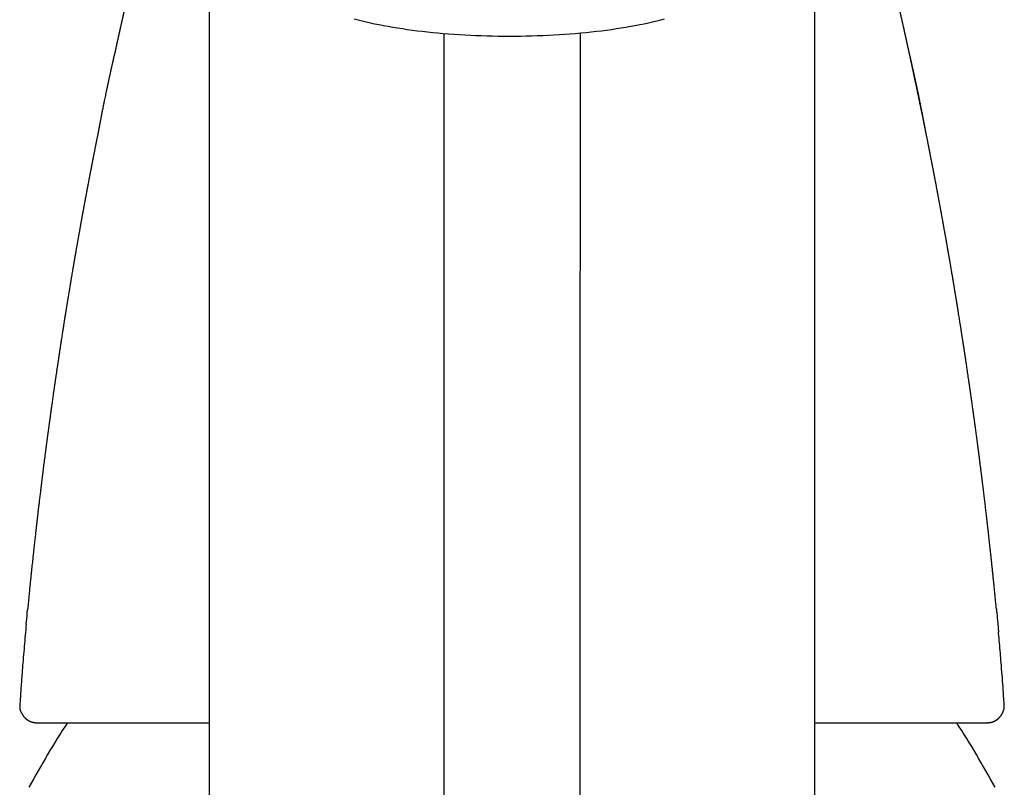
# Model space of a CAD drawing. Header units: millimetres. Extents: x 8 to 763, y 12 to 534.
# Tile 16 of 23: x 373 to 423, y 465 to 504. Entities that reach past the tile are written whole.
import ezdxf

# ---------------------------------------------------------------- set-up
doc = ezdxf.new("R2010")
doc.units = ezdxf.units.MM

msp = doc.modelspace()

# ---------------------------------------------------------------- linework, layer by layer
at = {"color": 7, "linetype": 'Continuous', "lineweight": 30}
for p, q in [((422.639, 468.893), (422.632, 468.879)), ((374.141, 468.375), (374.152, 468.375)), ((421.859, 468.375), (421.848, 468.375))]:
    msp.add_line(p, q, dxfattribs=at)
at = {"color": 7, "linetype": 'Continuous', "lineweight": 30, "flags": 128}
for points in [[(382.791, 508.725), (382.791, 497.785), (382.791, 486.846), (382.791, 475.907), (382.791, 464.968), (382.791, 454.028), (382.791, 443.088)], [(413.209, 443.088), (413.209, 454.029), (413.209, 464.969), (413.209, 475.909), (413.209, 486.848), (413.209, 497.786), (413.209, 508.725)], [(390.07, 503.723), (390.266, 503.67), (390.468, 503.619), (390.674, 503.569), (390.886, 503.521), (391.102, 503.474), (391.323, 503.429), (391.549, 503.385), (391.779, 503.342), (392.013, 503.302), (392.251, 503.263), (392.493, 503.225), (392.738, 503.189), (392.987, 503.155), (393.24, 503.123), (393.495, 503.092), (393.754, 503.063), (394.015, 503.036), (394.279, 503.01), (394.546, 502.987), (394.814, 502.965), (395.085, 502.945), (395.358, 502.927), (395.633, 502.911), (395.909, 502.897), (396.186, 502.884), (396.464, 502.874), (396.744, 502.865), (397.024, 502.858), (397.305, 502.854), (397.586, 502.851), (397.868, 502.85), (398.149, 502.851), (398.43, 502.854), (398.711, 502.858), (398.991, 502.865), (399.271, 502.874), (399.549, 502.884), (399.827, 502.897), (400.103, 502.911), (400.377, 502.927), (400.65, 502.945), (400.921, 502.965), (401.19, 502.987), (401.456, 503.01), (401.72, 503.036), (401.981, 503.063), (402.24, 503.092), (402.496, 503.123), (402.748, 503.155), (402.997, 503.189), (403.243, 503.225), (403.484, 503.263), (403.722, 503.302), (403.956, 503.342), (404.186, 503.385), (404.412, 503.429), (404.633, 503.474), (404.849, 503.521), (405.061, 503.569), (405.267, 503.619), (405.469, 503.67), (405.665, 503.723)]]:
    msp.add_lwpolyline(points, dxfattribs=at)
at = {"color": 7, "linetype": 'Continuous', "lineweight": 30}
for centre, start, end in [((417.636, 441.195), 147.0698, 151.3951), ((378.364, 441.195), 28.6049, 32.9301)]:
    msp.add_arc(centre, 50, start, end, dxfattribs=at)
for points, knots in [([(379.153, 506.843), (379.151, 506.835), (379.147, 506.819), (379.141, 506.793), (379.135, 506.767), (379.128, 506.74), (379.122, 506.712), (379.114, 506.682), (379.106, 506.648), (379.098, 506.613), (379.091, 506.582), (379.085, 506.556), (379.079, 506.532), (379.073, 506.506), (379.066, 506.476), (379.059, 506.446), (379.052, 506.417), (379.047, 506.395), (379.042, 506.375), (379.038, 506.356), (379.032, 506.333), (379.026, 506.307), (379.02, 506.28), (379.013, 506.252), (379.007, 506.224), (379, 506.197), (378.993, 506.169), (378.986, 506.138), (378.978, 506.102), (378.969, 506.064), (378.96, 506.027), (378.953, 505.997), (378.948, 505.974), (378.943, 505.954), (378.938, 505.932), (378.933, 505.908), (378.927, 505.885), (378.922, 505.864), (378.918, 505.846), (378.914, 505.83), (378.911, 505.814), (378.906, 505.795), (378.901, 505.771), (378.894, 505.744), (378.888, 505.717), (378.882, 505.692), (378.877, 505.671), (378.873, 505.651), (378.867, 505.628), (378.861, 505.6), (378.853, 505.566), (378.845, 505.53), (378.836, 505.495), (378.828, 505.458), (378.819, 505.42), (378.81, 505.381), (378.802, 505.347), (378.795, 505.318), (378.79, 505.294), (378.784, 505.27), (378.778, 505.244), (378.771, 505.214), (378.764, 505.183), (378.757, 505.154), (378.751, 505.126), (378.744, 505.098), (378.738, 505.068), (378.73, 505.037), (378.723, 505.006), (378.717, 504.977), (378.711, 504.952), (378.706, 504.931), (378.701, 504.911), (378.697, 504.89), (378.691, 504.866), (378.685, 504.839), (378.679, 504.812), (378.673, 504.787), (378.668, 504.765), (378.663, 504.745), (378.659, 504.724), (378.653, 504.701), (378.647, 504.675), (378.641, 504.649), (378.636, 504.625), (378.631, 504.605), (378.628, 504.589), (378.624, 504.573), (378.62, 504.555), (378.615, 504.533), (378.609, 504.507), (378.603, 504.481), (378.597, 504.456), (378.592, 504.431), (378.585, 504.402), (378.577, 504.366), (378.568, 504.326), (378.559, 504.288), (378.551, 504.253), (378.544, 504.22), (378.535, 504.183), (378.527, 504.145), (378.519, 504.111), (378.513, 504.084), (378.507, 504.058), (378.501, 504.03), (378.494, 504), (378.487, 503.972), (378.482, 503.946), (378.477, 503.924), (378.472, 503.904), (378.467, 503.883), (378.462, 503.859), (378.456, 503.831), (378.449, 503.802), (378.443, 503.774), (378.437, 503.749), (378.432, 503.727), (378.427, 503.704), (378.421, 503.679), (378.415, 503.65), (378.408, 503.621), (378.402, 503.594), (378.397, 503.571), (378.392, 503.549), (378.387, 503.525), (378.381, 503.499), (378.373, 503.464), (378.364, 503.425), (378.355, 503.381), (378.345, 503.337), (378.336, 503.298), (378.328, 503.263), (378.322, 503.236), (378.317, 503.212), (378.312, 503.19), (378.307, 503.167), (378.301, 503.141), (378.295, 503.113), (378.288, 503.084), (378.282, 503.057), (378.277, 503.033), (378.272, 503.01), (378.266, 502.985), (378.26, 502.956), (378.253, 502.926), (378.247, 502.898), (378.242, 502.873), (378.236, 502.85), (378.231, 502.824), (378.224, 502.794), (378.215, 502.752), (378.203, 502.701), (378.19, 502.64), (378.178, 502.584), (378.167, 502.534), (378.158, 502.495), (378.15, 502.459), (378.142, 502.423), (378.134, 502.385), (378.125, 502.344), (378.116, 502.306), (378.109, 502.27), (378.102, 502.241), (378.097, 502.216), (378.092, 502.193), (378.086, 502.168), (378.079, 502.132), (378.069, 502.088), (378.058, 502.036), (378.046, 501.985), (378.037, 501.94), (378.031, 501.912), (378.029, 501.903)], [0, 0, 0, 0, 0.005817, 0.011481, 0.018074, 0.023889, 0.030117, 0.037149, 0.044983, 0.053461, 0.061394, 0.066392, 0.071402, 0.077316, 0.08417, 0.091751, 0.098293, 0.103399, 0.107082, 0.111246, 0.116462, 0.122704, 0.128965, 0.134726, 0.141517, 0.147453, 0.153202, 0.16024, 0.168197, 0.176979, 0.185292, 0.19281, 0.196667, 0.20102, 0.205869, 0.211215, 0.21639, 0.220797, 0.225007, 0.228151, 0.231207, 0.235345, 0.240686, 0.247107, 0.253287, 0.258631, 0.263141, 0.267005, 0.271338, 0.27778, 0.285273, 0.293091, 0.300602, 0.307816, 0.316865, 0.325261, 0.332664, 0.33843, 0.343399, 0.348151, 0.353657, 0.359931, 0.366974, 0.372711, 0.378554, 0.384462, 0.390585, 0.39704, 0.403753, 0.409871, 0.41515, 0.419177, 0.422806, 0.427089, 0.432128, 0.437923, 0.443868, 0.449109, 0.453629, 0.457467, 0.461508, 0.4662, 0.471543, 0.477258, 0.482253, 0.486291, 0.489373, 0.492021, 0.495583, 0.500152, 0.505727, 0.511439, 0.516453, 0.52077, 0.52661, 0.533683, 0.542275, 0.550365, 0.556879, 0.562819, 0.570291, 0.579078, 0.585445, 0.590717, 0.595263, 0.600648, 0.607048, 0.61258, 0.617598, 0.621991, 0.625759, 0.629361, 0.634116, 0.639659, 0.645842, 0.651465, 0.656271, 0.660268, 0.664385, 0.669263, 0.674902, 0.680856, 0.686089, 0.690559, 0.694409, 0.698771, 0.703891, 0.709763, 0.71889, 0.726973, 0.734836, 0.743609, 0.749441, 0.754602, 0.759019, 0.762763, 0.766908, 0.771817, 0.77749, 0.783208, 0.788383, 0.792724, 0.796681, 0.801366, 0.80683, 0.812819, 0.818131, 0.822614, 0.826414, 0.830993, 0.836732, 0.843602, 0.854623, 0.865437, 0.877338, 0.885684, 0.892837, 0.89897, 0.905464, 0.912582, 0.920034, 0.927618, 0.934116, 0.939492, 0.943745, 0.947446, 0.951861, 0.957037, 0.967069, 0.975938, 0.984737, 0.994752, 1, 1, 1, 1]), ([(422.324, 474.087), (422.318, 474.152), (422.304, 474.301), (422.281, 474.531), (422.257, 474.774), (422.234, 475.006), (422.212, 475.227), (422.191, 475.439), (422.17, 475.64), (422.15, 475.831), (422.131, 476.016), (422.112, 476.199), (422.093, 476.381), (422.074, 476.563), (422.054, 476.746), (422.034, 476.929), (421.998, 477.266), (421.964, 477.57), (421.934, 477.841), (421.924, 477.926), (421.915, 478.011), (421.905, 478.093), (421.896, 478.171), (421.888, 478.243), (421.881, 478.307), (421.874, 478.364), (421.869, 478.411), (421.865, 478.448), (421.862, 478.472), (421.86, 478.489), (421.859, 478.503), (421.856, 478.522), (421.853, 478.549), (421.849, 478.583), (421.845, 478.624), (421.839, 478.67), (421.826, 478.781), (421.806, 478.959), (421.776, 479.208), (421.746, 479.467), (421.713, 479.737), (421.679, 480.019), (421.653, 480.237), (421.634, 480.388), (421.625, 480.463), (421.616, 480.531), (421.609, 480.592), (421.602, 480.643), (421.597, 480.686), (421.593, 480.72), (421.59, 480.746), (421.587, 480.768), (421.584, 480.79), (421.58, 480.82), (421.575, 480.86), (421.569, 480.91), (421.562, 480.968), (421.554, 481.029), (421.542, 481.127), (421.525, 481.258), (421.503, 481.432), (421.48, 481.614), (421.455, 481.808), (421.435, 481.962), (421.42, 482.074), (421.411, 482.142), (421.403, 482.205), (421.396, 482.26), (421.39, 482.301), (421.387, 482.33), (421.384, 482.35), (421.381, 482.37), (421.378, 482.396), (421.374, 482.43), (421.368, 482.471), (421.362, 482.518), (421.355, 482.568), (421.348, 482.622), (421.341, 482.676), (421.334, 482.73), (421.327, 482.782), (421.316, 482.863), (421.302, 482.97), (421.285, 483.095), (421.269, 483.21), (421.255, 483.313), (421.242, 483.412), (421.229, 483.505), (421.217, 483.591), (421.207, 483.669), (421.197, 483.738), (421.189, 483.796), (421.182, 483.846), (421.177, 483.888), (421.172, 483.92), (421.169, 483.943), (421.167, 483.959), (421.164, 483.979), (421.161, 484.003), (421.156, 484.035), (421.151, 484.071), (421.146, 484.112), (421.135, 484.187), (421.12, 484.294), (421.103, 484.416), (421.088, 484.52), (421.075, 484.612), (421.061, 484.711), (421.049, 484.799), (421.038, 484.875), (421.029, 484.936), (421.02, 484.999), (421.011, 485.065), (421.002, 485.129), (420.993, 485.188), (420.986, 485.237), (420.98, 485.278), (420.975, 485.313), (420.971, 485.342), (420.968, 485.365), (420.965, 485.384), (420.962, 485.402), (420.959, 485.425), (420.955, 485.455), (420.949, 485.492), (420.943, 485.536), (420.931, 485.619), (420.913, 485.739), (420.891, 485.893), (420.868, 486.046), (420.846, 486.198), (420.826, 486.33), (420.81, 486.441), (420.796, 486.532), (420.783, 486.62), (420.77, 486.703), (420.759, 486.78), (420.75, 486.839), (420.743, 486.884), (420.737, 486.921), (420.731, 486.962), (420.724, 487.008), (420.716, 487.061), (420.706, 487.13), (420.693, 487.214), (420.678, 487.312), (420.664, 487.401), (420.652, 487.482), (420.64, 487.556), (420.629, 487.629), (420.618, 487.701), (420.607, 487.772), (420.597, 487.839), (420.587, 487.897), (420.58, 487.948), (420.573, 487.99), (420.567, 488.027), (420.562, 488.059), (420.558, 488.089), (420.552, 488.121), (420.546, 488.165), (420.537, 488.221), (420.527, 488.285), (420.516, 488.352), (420.502, 488.44), (420.485, 488.55), (420.463, 488.686), (420.44, 488.83), (420.421, 488.95), (420.406, 489.041), (420.397, 489.1), (420.388, 489.156), (420.38, 489.204), (420.374, 489.245), (420.369, 489.276), (420.365, 489.298), (420.362, 489.314), (420.359, 489.332), (420.356, 489.355), (420.351, 489.385), (420.345, 489.422), (420.336, 489.475), (420.325, 489.543), (420.312, 489.624), (420.299, 489.702), (420.287, 489.777), (420.275, 489.847), (420.265, 489.913), (420.254, 489.975), (420.243, 490.041), (420.232, 490.109), (420.221, 490.179), (420.21, 490.243), (420.2, 490.302), (420.191, 490.357), (420.183, 490.407), (420.174, 490.461), (420.163, 490.526), (420.15, 490.603), (420.135, 490.689), (420.12, 490.784), (420.102, 490.885), (420.084, 490.993), (420.065, 491.106), (420.048, 491.204), (420.034, 491.286), (420.023, 491.351), (420.012, 491.416), (420.002, 491.477), (419.992, 491.531), (419.985, 491.574), (419.98, 491.605), (419.976, 491.627), (419.972, 491.647), (419.968, 491.67), (419.963, 491.699), (419.957, 491.735), (419.95, 491.779), (419.941, 491.83), (419.931, 491.884), (419.923, 491.936), (419.914, 491.983), (419.906, 492.031), (419.898, 492.078), (419.89, 492.123), (419.884, 492.159), (419.878, 492.193), (419.871, 492.232), (419.864, 492.272), (419.857, 492.314), (419.85, 492.354), (419.842, 492.397), (419.834, 492.44), (419.828, 492.478), (419.823, 492.508), (419.818, 492.533), (419.813, 492.559), (419.808, 492.59), (419.801, 492.629), (419.793, 492.674), (419.784, 492.727), (419.774, 492.783), (419.764, 492.84), (419.754, 492.894), (419.743, 492.959), (419.73, 493.031), (419.716, 493.109), (419.703, 493.18), (419.691, 493.245), (419.679, 493.314), (419.665, 493.391), (419.65, 493.478), (419.635, 493.56), (419.621, 493.636), (419.608, 493.706), (419.596, 493.773), (419.585, 493.834), (419.575, 493.89), (419.565, 493.944), (419.554, 494.004), (419.541, 494.073), (419.528, 494.147), (419.514, 494.222), (419.501, 494.294), (419.489, 494.359), (419.479, 494.414), (419.47, 494.458), (419.463, 494.496), (419.456, 494.534), (419.449, 494.576), (419.44, 494.624), (419.43, 494.677), (419.419, 494.736), (419.408, 494.796), (419.397, 494.855), (419.387, 494.909), (419.377, 494.962), (419.367, 495.014), (419.357, 495.069), (419.346, 495.128), (419.334, 495.188), (419.322, 495.255), (419.308, 495.328), (419.293, 495.408), (419.278, 495.487), (419.263, 495.567), (419.246, 495.652), (419.232, 495.73), (419.219, 495.798), (419.209, 495.849), (419.2, 495.893), (419.193, 495.932), (419.186, 495.968), (419.179, 496.004), (419.171, 496.045), (419.162, 496.094), (419.152, 496.147), (419.141, 496.201), (419.131, 496.253), (419.122, 496.303), (419.113, 496.349), (419.105, 496.39), (419.097, 496.429), (419.09, 496.467), (419.083, 496.505), (419.075, 496.546), (419.066, 496.592), (419.055, 496.645), (419.044, 496.702), (419.034, 496.757), (419.023, 496.809), (419.014, 496.858), (419.005, 496.905), (418.996, 496.95), (418.987, 496.994), (418.979, 497.036), (418.971, 497.078), (418.961, 497.126), (418.952, 497.175), (418.942, 497.223), (418.933, 497.269), (418.923, 497.318), (418.913, 497.372), (418.902, 497.425), (418.892, 497.476), (418.88, 497.536), (418.866, 497.609), (418.849, 497.692), (418.834, 497.768), (418.821, 497.835), (418.808, 497.9), (418.794, 497.97), (418.778, 498.047), (418.763, 498.122), (418.749, 498.191), (418.737, 498.252), (418.725, 498.31), (418.714, 498.364), (418.704, 498.416), (418.693, 498.47), (418.681, 498.531), (418.668, 498.592), (418.656, 498.653), (418.644, 498.711), (418.633, 498.767), (418.622, 498.819), (418.611, 498.872), (418.6, 498.926), (418.589, 498.981), (418.578, 499.035), (418.567, 499.085), (418.558, 499.132), (418.549, 499.173), (418.542, 499.21), (418.535, 499.244), (418.528, 499.277), (418.521, 499.311), (418.513, 499.347), (418.505, 499.386), (418.496, 499.43), (418.487, 499.475), (418.477, 499.522), (418.468, 499.567), (418.457, 499.619), (418.444, 499.68), (418.429, 499.754), (418.413, 499.828), (418.399, 499.897), (418.386, 499.959), (418.375, 500.011), (418.366, 500.056), (418.358, 500.093), (418.35, 500.131), (418.341, 500.175), (418.331, 500.223), (418.32, 500.276), (418.306, 500.343), (418.289, 500.422), (418.27, 500.51), (418.252, 500.595), (418.234, 500.682), (418.218, 500.757), (418.204, 500.82), (418.194, 500.868), (418.185, 500.913), (418.175, 500.956), (418.167, 500.996), (418.159, 501.033), (418.151, 501.07), (418.142, 501.11), (418.134, 501.151), (418.126, 501.189), (418.118, 501.224), (418.11, 501.261), (418.101, 501.302), (418.092, 501.345), (418.083, 501.388), (418.074, 501.431), (418.064, 501.474), (418.055, 501.519), (418.044, 501.566), (418.034, 501.615), (418.023, 501.666), (418.012, 501.718), (418.001, 501.768), (417.99, 501.817), (417.981, 501.86), (417.973, 501.896), (417.965, 501.932), (417.956, 501.973), (417.947, 502.017), (417.937, 502.06), (417.928, 502.104), (417.919, 502.142), (417.912, 502.175), (417.906, 502.204), (417.899, 502.236), (417.892, 502.266), (417.887, 502.292), (417.882, 502.314), (417.876, 502.339), (417.871, 502.363), (417.865, 502.389), (417.86, 502.415), (417.854, 502.442), (417.847, 502.47), (417.842, 502.495), (417.836, 502.521), (417.831, 502.544), (417.826, 502.568), (417.821, 502.59), (417.817, 502.61), (417.813, 502.628), (417.808, 502.647), (417.804, 502.668), (417.798, 502.695), (417.791, 502.725), (417.784, 502.759), (417.776, 502.793), (417.769, 502.826), (417.762, 502.855), (417.756, 502.883), (417.75, 502.91), (417.744, 502.939), (417.737, 502.97), (417.73, 503.001), (417.724, 503.03), (417.717, 503.059), (417.71, 503.09), (417.702, 503.128), (417.693, 503.169), (417.684, 503.207), (417.677, 503.242), (417.669, 503.277), (417.66, 503.316), (417.651, 503.358), (417.641, 503.4), (417.632, 503.441), (417.623, 503.483), (417.613, 503.525), (417.602, 503.575), (417.59, 503.628), (417.578, 503.679), (417.568, 503.728), (417.556, 503.78), (417.544, 503.832), (417.535, 503.874), (417.525, 503.917), (417.515, 503.961), (417.506, 504.002), (417.497, 504.04), (417.489, 504.078), (417.479, 504.12), (417.47, 504.161), (417.461, 504.198), (417.454, 504.232), (417.445, 504.269), (417.436, 504.31), (417.427, 504.348), (417.42, 504.381), (417.412, 504.416), (417.403, 504.454), (417.394, 504.493), (417.386, 504.529), (417.379, 504.561), (417.372, 504.59), (417.365, 504.62), (417.357, 504.654), (417.348, 504.693), (417.339, 504.734), (417.33, 504.773), (417.322, 504.811), (417.312, 504.853), (417.302, 504.897), (417.292, 504.938), (417.284, 504.974), (417.278, 505.002), (417.272, 505.026), (417.267, 505.048), (417.262, 505.072), (417.256, 505.098), (417.247, 505.133), (417.237, 505.178), (417.225, 505.231), (417.212, 505.286), (417.202, 505.331), (417.193, 505.368), (417.186, 505.398), (417.179, 505.429), (417.171, 505.462), (417.164, 505.493), (417.158, 505.521), (417.152, 505.545), (417.147, 505.568), (417.141, 505.592), (417.135, 505.618), (417.129, 505.646), (417.121, 505.678), (417.113, 505.711), (417.106, 505.744), (417.099, 505.774), (417.092, 505.801), (417.086, 505.829), (417.079, 505.858), (417.072, 505.889), (417.064, 505.925), (417.054, 505.964), (417.046, 506), (417.039, 506.032), (417.031, 506.063), (417.023, 506.099), (417.013, 506.141), (417.002, 506.188), (416.99, 506.238), (416.98, 506.282), (416.972, 506.317), (416.965, 506.344), (416.959, 506.37), (416.954, 506.393), (416.949, 506.413), (416.944, 506.433), (416.939, 506.455), (416.932, 506.485), (416.924, 506.521), (416.915, 506.558), (416.908, 506.589), (416.901, 506.618), (416.892, 506.653), (416.882, 506.696), (416.87, 506.746), (416.859, 506.795), (416.851, 506.828), (416.847, 506.843)], [0, 0, 0, 0, 0.005225, 0.012022, 0.018542, 0.024785, 0.030749, 0.036436, 0.041845, 0.046976, 0.051891, 0.056794, 0.0617, 0.066611, 0.071526, 0.076445, 0.081369, 0.098732, 0.101009, 0.103288, 0.105567, 0.10784, 0.109951, 0.111837, 0.113632, 0.115161, 0.116421, 0.117414, 0.11814, 0.118399, 0.118736, 0.119266, 0.119988, 0.120903, 0.122012, 0.123287, 0.124596, 0.130992, 0.137664, 0.144619, 0.151888, 0.159477, 0.167388, 0.16953, 0.171605, 0.173454, 0.175075, 0.176466, 0.17761, 0.178532, 0.179234, 0.179717, 0.180248, 0.181054, 0.182136, 0.183492, 0.185115, 0.186802, 0.188475, 0.193006, 0.197435, 0.20259, 0.20783, 0.213224, 0.215072, 0.216936, 0.218714, 0.220209, 0.221418, 0.222055, 0.222569, 0.223025, 0.223701, 0.22463, 0.225811, 0.227025, 0.228423, 0.229922, 0.231397, 0.232848, 0.234274, 0.235677, 0.239408, 0.242955, 0.245906, 0.248717, 0.251386, 0.253915, 0.256297, 0.258456, 0.260264, 0.261851, 0.263216, 0.264359, 0.265281, 0.265795, 0.2662, 0.266639, 0.267391, 0.268206, 0.269219, 0.270356, 0.271482, 0.275384, 0.279099, 0.281404, 0.283887, 0.286582, 0.289489, 0.291097, 0.292764, 0.294489, 0.296272, 0.2981, 0.299777, 0.301044, 0.302153, 0.303104, 0.303897, 0.304532, 0.305009, 0.305416, 0.306039, 0.306856, 0.307868, 0.309074, 0.310471, 0.314676, 0.318871, 0.323058, 0.327236, 0.331301, 0.333864, 0.336347, 0.338752, 0.341076, 0.343193, 0.345037, 0.345951, 0.346918, 0.348039, 0.349316, 0.350748, 0.352335, 0.355015, 0.357687, 0.360342, 0.362364, 0.364377, 0.36638, 0.368374, 0.370354, 0.372199, 0.37385, 0.375179, 0.376349, 0.377359, 0.37821, 0.378949, 0.379829, 0.380887, 0.382588, 0.384372, 0.38621, 0.388102, 0.391615, 0.395343, 0.399322, 0.40355, 0.405193, 0.406871, 0.408439, 0.409788, 0.410917, 0.411828, 0.412317, 0.412709, 0.413174, 0.413819, 0.414646, 0.415654, 0.416843, 0.419056, 0.42134, 0.423512, 0.42557, 0.427516, 0.429348, 0.431068, 0.432674, 0.434807, 0.436717, 0.438486, 0.440125, 0.441635, 0.443015, 0.444284, 0.446192, 0.448363, 0.450761, 0.453384, 0.45623, 0.459249, 0.462398, 0.465676, 0.467445, 0.469249, 0.471089, 0.472873, 0.474392, 0.475637, 0.476402, 0.477008, 0.477491, 0.478114, 0.478926, 0.479927, 0.481118, 0.482647, 0.484222, 0.48567, 0.486989, 0.488181, 0.489717, 0.490969, 0.491938, 0.492775, 0.493844, 0.495162, 0.496188, 0.497325, 0.498575, 0.499846, 0.500911, 0.501748, 0.502382, 0.503066, 0.503942, 0.505034, 0.506326, 0.507817, 0.509473, 0.51109, 0.512634, 0.514107, 0.516552, 0.518768, 0.520755, 0.522535, 0.524301, 0.526664, 0.529086, 0.531629, 0.533669, 0.535682, 0.537579, 0.539398, 0.540869, 0.542384, 0.544057, 0.546021, 0.548268, 0.550432, 0.552514, 0.554433, 0.55603, 0.557303, 0.558234, 0.559305, 0.560518, 0.561892, 0.563431, 0.565116, 0.566998, 0.568641, 0.570197, 0.571712, 0.573207, 0.574782, 0.576481, 0.578286, 0.579996, 0.582343, 0.584657, 0.58698, 0.589285, 0.591667, 0.594418, 0.596129, 0.597608, 0.598867, 0.600073, 0.601022, 0.602006, 0.603225, 0.604711, 0.606326, 0.607908, 0.609454, 0.610961, 0.61233, 0.613498, 0.614647, 0.615759, 0.616871, 0.618037, 0.61942, 0.621006, 0.622763, 0.624442, 0.625989, 0.627426, 0.628768, 0.630216, 0.631534, 0.632721, 0.633927, 0.63537, 0.63705, 0.63832, 0.639709, 0.641215, 0.642838, 0.64454, 0.646093, 0.647459, 0.650016, 0.652748, 0.655088, 0.65698, 0.658916, 0.661036, 0.663447, 0.666066, 0.667984, 0.669884, 0.671755, 0.673448, 0.674891, 0.67668, 0.678523, 0.680569, 0.682425, 0.684322, 0.686084, 0.687755, 0.689369, 0.69109, 0.692883, 0.694632, 0.696253, 0.697754, 0.699175, 0.700301, 0.701391, 0.702467, 0.70353, 0.704676, 0.705998, 0.707406, 0.708933, 0.710479, 0.712033, 0.713445, 0.715592, 0.718125, 0.720855, 0.723028, 0.725051, 0.727119, 0.728399, 0.729593, 0.7309, 0.732369, 0.734025, 0.735889, 0.737859, 0.741013, 0.744137, 0.747107, 0.750021, 0.753332, 0.7551, 0.756774, 0.758382, 0.75993, 0.761371, 0.762647, 0.763906, 0.765408, 0.766949, 0.768297, 0.769478, 0.770779, 0.772279, 0.773873, 0.775448, 0.776944, 0.778489, 0.780126, 0.781888, 0.783611, 0.78548, 0.787483, 0.78933, 0.790899, 0.792353, 0.793808, 0.795237, 0.79683, 0.798519, 0.800138, 0.801684, 0.803215, 0.804509, 0.805773, 0.806941, 0.808029, 0.808753, 0.809558, 0.810447, 0.811409, 0.812289, 0.813215, 0.813975, 0.814669, 0.815483, 0.816535, 0.817811, 0.819024, 0.820082, 0.820949, 0.821626, 0.822273, 0.823071, 0.82402, 0.825327, 0.826601, 0.827718, 0.828761, 0.829813, 0.831004, 0.832274, 0.833461, 0.834569, 0.835626, 0.836691, 0.837775, 0.839259, 0.840795, 0.842366, 0.843829, 0.845166, 0.846592, 0.848112, 0.849749, 0.851412, 0.853089, 0.854606, 0.856381, 0.858291, 0.860545, 0.862561, 0.864422, 0.866547, 0.868649, 0.870537, 0.872116, 0.873839, 0.875492, 0.877008, 0.878562, 0.880258, 0.881951, 0.883478, 0.884839, 0.886373, 0.88805, 0.88958, 0.890902, 0.89226, 0.893864, 0.895585, 0.897047, 0.898265, 0.899462, 0.90072, 0.90212, 0.903709, 0.905387, 0.906954, 0.90869, 0.910565, 0.912542, 0.914295, 0.915786, 0.917016, 0.917936, 0.918821, 0.919824, 0.920947, 0.922188, 0.924372, 0.926734, 0.929133, 0.931462, 0.932662, 0.933943, 0.93533, 0.936821, 0.938232, 0.939445, 0.940458, 0.941425, 0.942521, 0.943746, 0.945092, 0.946529, 0.947966, 0.949374, 0.950625, 0.951726, 0.952847, 0.954247, 0.955713, 0.957174, 0.95865, 0.960225, 0.96192, 0.963562, 0.965062, 0.967166, 0.969312, 0.971601, 0.973994, 0.975324, 0.976642, 0.977929, 0.979079, 0.979879, 0.980666, 0.981603, 0.982694, 0.98445, 0.98614, 0.987732, 0.989253, 0.990716, 0.992973, 0.995313, 0.997799, 1, 1, 1, 1]), ([(394.586, 498.44), (394.586, 498.879), (394.586, 499.75), (394.586, 500.975), (394.586, 502.057), (394.586, 502.701), (394.586, 502.984)], [0, 0, 0, 0, 0.268745, 0.533515, 0.795107, 1, 1, 1, 1]), ([(401.414, 503.007), (401.414, 502.905), (401.414, 502.496), (401.414, 501.721), (401.414, 500.688), (401.414, 499.596), (401.414, 498.827), (401.414, 498.44)], [0, 0, 0, 0, 0.075595, 0.303076, 0.532611, 0.764739, 1, 1, 1, 1]), ([(378.026, 501.903), (378.026, 501.903), (378.026, 501.904), (378.025, 501.901), (378.024, 501.896), (378.021, 501.887), (378.019, 501.877), (378.017, 501.871), (378.016, 501.864), (378.014, 501.856), (378.011, 501.845), (378.008, 501.83), (378.003, 501.809), (377.997, 501.784), (377.99, 501.752), (377.982, 501.716), (377.973, 501.675), (377.962, 501.629), (377.951, 501.578), (377.938, 501.52), (377.923, 501.457), (377.908, 501.39), (377.89, 501.31), (377.87, 501.22), (377.849, 501.126), (377.83, 501.04), (377.813, 500.962), (377.797, 500.888), (377.781, 500.816), (377.765, 500.745), (377.75, 500.676), (377.736, 500.612), (377.724, 500.553), (377.712, 500.501), (377.703, 500.456), (377.695, 500.42), (377.689, 500.39), (377.683, 500.364), (377.679, 500.343), (377.675, 500.327), (377.672, 500.314), (377.67, 500.304), (377.668, 500.295), (377.666, 500.285), (377.664, 500.274), (377.661, 500.261), (377.658, 500.245), (377.654, 500.228), (377.649, 500.205), (377.643, 500.175), (377.635, 500.137), (377.626, 500.095), (377.611, 500.024), (377.591, 499.926), (377.565, 499.799), (377.537, 499.662), (377.507, 499.516), (377.476, 499.359), (377.443, 499.194), (377.408, 499.021), (377.38, 498.875), (377.358, 498.763), (377.344, 498.69), (377.331, 498.622), (377.319, 498.558), (377.308, 498.499), (377.297, 498.443), (377.287, 498.389), (377.277, 498.339), (377.269, 498.297), (377.263, 498.262), (377.258, 498.238), (377.254, 498.218), (377.25, 498.196), (377.244, 498.164), (377.236, 498.125), (377.229, 498.085), (377.222, 498.05), (377.217, 498.021), (377.214, 498.004), (377.212, 497.994), (377.21, 497.986), (377.208, 497.977), (377.207, 497.972), (377.207, 497.971), (377.207, 497.971)], [0, 0, 0, 0, 0.000772, 0.006011, 0.010297, 0.013829, 0.015421, 0.016963, 0.017776, 0.01868, 0.020897, 0.023798, 0.027459, 0.033584, 0.041171, 0.05024, 0.060805, 0.07287, 0.08644, 0.102368, 0.119968, 0.139096, 0.158077, 0.186633, 0.213644, 0.236467, 0.258076, 0.278478, 0.297682, 0.31899, 0.338561, 0.356342, 0.372334, 0.386538, 0.398954, 0.408127, 0.416003, 0.422603, 0.428015, 0.432253, 0.435318, 0.437905, 0.439955, 0.442469, 0.445447, 0.448889, 0.452795, 0.457165, 0.461999, 0.470531, 0.480206, 0.491024, 0.502983, 0.533466, 0.565062, 0.597772, 0.634058, 0.671629, 0.710489, 0.750642, 0.792094, 0.809262, 0.825435, 0.840453, 0.854314, 0.86702, 0.87857, 0.890904, 0.901575, 0.910582, 0.917925, 0.923607, 0.926648, 0.930419, 0.939356, 0.949235, 0.957556, 0.967847, 0.977, 0.980514, 0.983947, 0.988004, 0.992998, 0.99751, 1, 1, 1, 1]), ([(418.793, 497.971), (418.793, 497.971), (418.793, 497.97), (418.792, 497.975), (418.79, 497.984), (418.788, 497.998), (418.784, 498.017), (418.78, 498.036), (418.777, 498.055), (418.773, 498.077), (418.768, 498.1), (418.764, 498.125), (418.759, 498.148), (418.755, 498.168), (418.752, 498.184), (418.75, 498.197), (418.746, 498.216), (418.741, 498.241), (418.735, 498.275), (418.727, 498.318), (418.717, 498.37), (418.706, 498.431), (418.693, 498.495), (418.68, 498.563), (418.666, 498.635), (418.651, 498.714), (418.634, 498.802), (418.615, 498.899), (418.596, 498.999), (418.575, 499.105), (418.553, 499.215), (418.53, 499.33), (418.507, 499.447), (418.484, 499.562), (418.461, 499.672), (418.441, 499.773), (418.422, 499.863), (418.405, 499.943), (418.391, 500.014), (418.377, 500.079), (418.365, 500.138), (418.354, 500.191), (418.343, 500.239), (418.334, 500.281), (418.327, 500.319), (418.321, 500.347), (418.316, 500.368), (418.313, 500.384), (418.309, 500.403), (418.303, 500.428), (418.299, 500.449), (418.295, 500.467), (418.292, 500.48), (418.288, 500.498), (418.283, 500.522), (418.277, 500.551), (418.269, 500.586), (418.261, 500.626), (418.251, 500.671), (418.24, 500.721), (418.228, 500.776), (418.215, 500.836), (418.202, 500.895), (418.19, 500.951), (418.178, 501.005), (418.165, 501.06), (418.153, 501.118), (418.14, 501.175), (418.127, 501.234), (418.114, 501.293), (418.101, 501.351), (418.088, 501.405), (418.076, 501.458), (418.065, 501.509), (418.054, 501.559), (418.043, 501.604), (418.034, 501.646), (418.026, 501.683), (418.018, 501.717), (418.012, 501.743), (418.007, 501.763), (418.005, 501.775), (418.002, 501.785), (418.001, 501.792), (417.999, 501.797), (417.998, 501.803), (417.997, 501.807), (417.997, 501.809), (417.997, 501.808), (417.997, 501.808)], [0, 0, 0, 0, 0.0024952, 0.006603, 0.0104156, 0.015698, 0.022358, 0.0283776, 0.0336039, 0.0391362, 0.045207, 0.0508466, 0.0573651, 0.0622647, 0.0655508, 0.0684318, 0.0717203, 0.0781086, 0.0856327, 0.0942937, 0.1067386, 0.1202846, 0.1346524, 0.1498427, 0.1658563, 0.1826938, 0.203597, 0.2256468, 0.2488447, 0.273193, 0.2992272, 0.3264657, 0.3549121, 0.3836917, 0.4108204, 0.4362211, 0.4598917, 0.4795209, 0.4977735, 0.5146478, 0.5301426, 0.5442563, 0.5567726, 0.5679549, 0.5777827, 0.5861797, 0.5903095, 0.5940672, 0.5990059, 0.6056797, 0.6140894, 0.6164762, 0.6198749, 0.6248283, 0.6313368, 0.639401, 0.6490216, 0.6601993, 0.6729349, 0.6872289, 0.703082, 0.7204953, 0.7394708, 0.7546591, 0.7707206, 0.7876566, 0.8054684, 0.8235987, 0.8408086, 0.8598529, 0.8775581, 0.8939258, 0.908959, 0.9244283, 0.938191, 0.9502633, 0.9606703, 0.9694532, 0.9766814, 0.9824823, 0.9849238, 0.9871059, 0.9889802, 0.9898728, 0.9907875, 0.9928253, 0.9953327, 0.9996142, 1, 1, 1, 1]), ([(394.586, 494.99), (394.586, 495.564), (394.586, 496.712), (394.586, 497.864), (394.586, 498.44)], [0, 0, 0, 0, 0.5000129, 1, 1, 1, 1]), ([(401.414, 498.44), (401.414, 496.688), (401.414, 493.184), (401.413, 487.935), (401.412, 482.684), (401.412, 477.434), (401.411, 472.183), (401.41, 466.933), (401.41, 458.62), (401.406, 447.244), (401.411, 437.618), (401.414, 432.805)], [0, 0, 0, 0, 0.08, 0.16, 0.24, 0.32, 0.4, 0.48, 0.56, 0.78, 1, 1, 1, 1]), ([(377.22, 498.04), (377.22, 498.038), (377.216, 498.018), (377.207, 497.971), (377.192, 497.899), (377.176, 497.821), (377.161, 497.744), (377.147, 497.672), (377.134, 497.608), (377.122, 497.55), (377.113, 497.5), (377.103, 497.452), (377.094, 497.404), (377.083, 497.349), (377.071, 497.289), (377.058, 497.223), (377.044, 497.155), (377.032, 497.09), (377.02, 497.031), (377.01, 496.978), (377, 496.927), (376.989, 496.873), (376.979, 496.821), (376.969, 496.772), (376.961, 496.727), (376.952, 496.684), (376.944, 496.64), (376.935, 496.594), (376.925, 496.545), (376.914, 496.49), (376.904, 496.435), (376.894, 496.384), (376.885, 496.336), (376.876, 496.291), (376.867, 496.245), (376.858, 496.197), (376.848, 496.146), (376.838, 496.096), (376.828, 496.044), (376.818, 495.988), (376.806, 495.927), (376.795, 495.87), (376.785, 495.819), (376.777, 495.778), (376.77, 495.739), (376.763, 495.704), (376.757, 495.669), (376.75, 495.633), (376.742, 495.593), (376.733, 495.547), (376.724, 495.497), (376.714, 495.446), (376.705, 495.395), (376.696, 495.347), (376.687, 495.301), (376.679, 495.261), (376.673, 495.225), (376.666, 495.192), (376.66, 495.159), (376.654, 495.125), (376.647, 495.088), (376.639, 495.047), (376.631, 495.001), (376.621, 494.952), (376.612, 494.901), (376.603, 494.855), (376.596, 494.817), (376.591, 494.787), (376.586, 494.761), (376.581, 494.737), (376.575, 494.706), (376.568, 494.665), (376.559, 494.614), (376.548, 494.56), (376.538, 494.502), (376.526, 494.44), (376.514, 494.374), (376.501, 494.306), (376.489, 494.236), (376.476, 494.169), (376.465, 494.106), (376.455, 494.051), (376.447, 494.007), (376.44, 493.97), (376.433, 493.935), (376.426, 493.893), (376.418, 493.849), (376.409, 493.803), (376.401, 493.758), (376.393, 493.714), (376.386, 493.673), (376.379, 493.637), (376.374, 493.607), (376.369, 493.582), (376.365, 493.559), (376.36, 493.529), (376.353, 493.49), (376.343, 493.438), (376.331, 493.369), (376.316, 493.289), (376.301, 493.202), (376.287, 493.122), (376.273, 493.044), (376.26, 492.971), (376.247, 492.9), (376.235, 492.834), (376.224, 492.771), (376.213, 492.708), (376.202, 492.646), (376.191, 492.584), (376.18, 492.522), (376.168, 492.455), (376.156, 492.384), (376.142, 492.306), (376.128, 492.226), (376.114, 492.147), (376.102, 492.075), (376.09, 492.009), (376.079, 491.947), (376.068, 491.883), (376.058, 491.824), (376.049, 491.769), (376.04, 491.722), (376.033, 491.677), (376.026, 491.638), (376.02, 491.604), (376.015, 491.572), (376.009, 491.538), (376.002, 491.5), (375.995, 491.455), (375.986, 491.406), (375.977, 491.351), (375.964, 491.274), (375.946, 491.173), (375.925, 491.048), (375.902, 490.914), (375.884, 490.803), (375.869, 490.719), (375.861, 490.667), (375.853, 490.618), (375.846, 490.577), (375.84, 490.542), (375.835, 490.514), (375.832, 490.493), (375.829, 490.475), (375.825, 490.454), (375.82, 490.426), (375.814, 490.39), (375.807, 490.346), (375.799, 490.296), (375.787, 490.223), (375.771, 490.131), (375.753, 490.018), (375.734, 489.902), (375.714, 489.786), (375.698, 489.684), (375.683, 489.595), (375.671, 489.521), (375.66, 489.451), (375.649, 489.386), (375.64, 489.327), (375.631, 489.273), (375.622, 489.219), (375.613, 489.161), (375.602, 489.096), (375.591, 489.024), (375.578, 488.946), (375.564, 488.86), (375.549, 488.766), (375.533, 488.664), (375.516, 488.554), (375.501, 488.46), (375.489, 488.382), (375.48, 488.327), (375.472, 488.276), (375.465, 488.231), (375.459, 488.193), (375.454, 488.163), (375.451, 488.14), (375.448, 488.122), (375.444, 488.1), (375.44, 488.071), (375.433, 488.03), (375.426, 487.981), (375.417, 487.925), (375.404, 487.84), (375.387, 487.731), (375.367, 487.603), (375.348, 487.483), (375.331, 487.367), (375.313, 487.249), (375.294, 487.125), (375.278, 487.025), (375.268, 486.954), (375.262, 486.917), (375.257, 486.884), (375.253, 486.858), (375.25, 486.837), (375.247, 486.817), (375.244, 486.795), (375.239, 486.768), (375.234, 486.734), (375.228, 486.693), (375.221, 486.643), (375.212, 486.583), (375.201, 486.513), (375.19, 486.44), (375.175, 486.335), (375.155, 486.2), (375.13, 486.037), (375.111, 485.905), (375.096, 485.802), (375.085, 485.728), (375.075, 485.659), (375.066, 485.598), (375.058, 485.544), (375.052, 485.498), (375.046, 485.46), (375.041, 485.428), (375.037, 485.395), (375.031, 485.358), (375.024, 485.307), (375.015, 485.242), (375.003, 485.163), (374.991, 485.08), (374.979, 484.992), (374.965, 484.899), (374.951, 484.798), (374.935, 484.686), (374.918, 484.563), (374.899, 484.429), (374.883, 484.317), (374.871, 484.233), (374.864, 484.181), (374.858, 484.136), (374.852, 484.098), (374.848, 484.066), (374.845, 484.04), (374.841, 484.018), (374.838, 483.995), (374.835, 483.969), (374.831, 483.939), (374.826, 483.905), (374.819, 483.856), (374.81, 483.793), (374.799, 483.713), (374.77, 483.501), (374.74, 483.277), (374.708, 483.043), (374.692, 482.925), (374.677, 482.811), (374.663, 482.704), (374.65, 482.608), (374.639, 482.525), (374.63, 482.457), (374.623, 482.402), (374.617, 482.356), (374.611, 482.31), (374.604, 482.26), (374.597, 482.203), (374.588, 482.136), (374.578, 482.061), (374.567, 481.977), (374.545, 481.808), (374.512, 481.553), (374.48, 481.299), (374.458, 481.129), (374.448, 481.048), (374.439, 480.976), (374.431, 480.913), (374.424, 480.858), (374.419, 480.812), (374.414, 480.772), (374.409, 480.738), (374.405, 480.7), (374.399, 480.655), (374.392, 480.598), (374.384, 480.532), (374.375, 480.457), (374.364, 480.372), (374.353, 480.278), (374.34, 480.175), (374.327, 480.066), (374.313, 479.951), (374.294, 479.793), (374.269, 479.591), (374.242, 479.366), (374.218, 479.157), (374.2, 479.006), (374.187, 478.893), (374.178, 478.821), (374.171, 478.755), (374.163, 478.692), (374.156, 478.632), (374.15, 478.578), (374.145, 478.533), (374.141, 478.496), (374.137, 478.468), (374.135, 478.445), (374.132, 478.422), (374.129, 478.395), (374.125, 478.36), (374.12, 478.32), (374.115, 478.272), (374.109, 478.218), (374.101, 478.151), (374.092, 478.069), (374.081, 477.971), (374.069, 477.862), (374.055, 477.742), (374.041, 477.611), (374.025, 477.47), (374.009, 477.322), (373.992, 477.169), (373.975, 477.01), (373.957, 476.845), (373.939, 476.678), (373.921, 476.511), (373.897, 476.286), (373.868, 476.006), (373.833, 475.674), (373.801, 475.353), (373.769, 475.043), (373.742, 474.763), (373.717, 474.513), (373.695, 474.29), (373.68, 474.137), (373.673, 474.058), (373.672, 474.05)], [0, 0, 0, 0, 0.000186, 0.002845, 0.00649, 0.010188, 0.013744, 0.01705, 0.020018, 0.02267, 0.025081, 0.026953, 0.029152, 0.031687, 0.034461, 0.037425, 0.040578, 0.043738, 0.046301, 0.048584, 0.050873, 0.053305, 0.055802, 0.057985, 0.059885, 0.061794, 0.06381, 0.065769, 0.067986, 0.070462, 0.073036, 0.075349, 0.077407, 0.079392, 0.081358, 0.083578, 0.085798, 0.088039, 0.090302, 0.092728, 0.095474, 0.098312, 0.100331, 0.102161, 0.103824, 0.105398, 0.106891, 0.10838, 0.110145, 0.112206, 0.114466, 0.116706, 0.118919, 0.121105, 0.123123, 0.124881, 0.126382, 0.127828, 0.129218, 0.130701, 0.132304, 0.134092, 0.136066, 0.138228, 0.140565, 0.142697, 0.14428, 0.145552, 0.146596, 0.147627, 0.148658, 0.150687, 0.152944, 0.15524, 0.157788, 0.160476, 0.163276, 0.166363, 0.169365, 0.172273, 0.175049, 0.177467, 0.17949, 0.180724, 0.182259, 0.184093, 0.186119, 0.188105, 0.190043, 0.191934, 0.193773, 0.195249, 0.19651, 0.197555, 0.19844, 0.199513, 0.201298, 0.203513, 0.206159, 0.210087, 0.213786, 0.217225, 0.220402, 0.223697, 0.226654, 0.229402, 0.232111, 0.234783, 0.237418, 0.240026, 0.24265, 0.245431, 0.248436, 0.251735, 0.255271, 0.258622, 0.261699, 0.26442, 0.266928, 0.269596, 0.27251, 0.274468, 0.276524, 0.278493, 0.28014, 0.281465, 0.282755, 0.28415, 0.285775, 0.287629, 0.289712, 0.292024, 0.294565, 0.299397, 0.304639, 0.310292, 0.316354, 0.318586, 0.32085, 0.322898, 0.324653, 0.326116, 0.327268, 0.328138, 0.328775, 0.329522, 0.330751, 0.332275, 0.334093, 0.336207, 0.338581, 0.343212, 0.347676, 0.352771, 0.357628, 0.362243, 0.365558, 0.368665, 0.371564, 0.374256, 0.376718, 0.378917, 0.381058, 0.383467, 0.386155, 0.389119, 0.392363, 0.39594, 0.399806, 0.40402, 0.408582, 0.413492, 0.415805, 0.418175, 0.420344, 0.422209, 0.42377, 0.425007, 0.425951, 0.426614, 0.427314, 0.428618, 0.43028, 0.432301, 0.43468, 0.437247, 0.442856, 0.44815, 0.453127, 0.457798, 0.462455, 0.467724, 0.473145, 0.474876, 0.47645, 0.477782, 0.478873, 0.479723, 0.480423, 0.481292, 0.482424, 0.48382, 0.485479, 0.487401, 0.490005, 0.492961, 0.495992, 0.498981, 0.50593, 0.512641, 0.519115, 0.522263, 0.525346, 0.528194, 0.530728, 0.532947, 0.534852, 0.536361, 0.537595, 0.538867, 0.540376, 0.542117, 0.54517, 0.548399, 0.551806, 0.55539, 0.559165, 0.563295, 0.567824, 0.57289, 0.578376, 0.584283, 0.586658, 0.588783, 0.590632, 0.592204, 0.5935, 0.594519, 0.595368, 0.596239, 0.597293, 0.598529, 0.599948, 0.601549, 0.604434, 0.607769, 0.611338, 0.630385, 0.635224, 0.640054, 0.644842, 0.649234, 0.653136, 0.656548, 0.659471, 0.66143, 0.663276, 0.665072, 0.667043, 0.6694, 0.672092, 0.675156, 0.678594, 0.682302, 0.695833, 0.709772, 0.713357, 0.716653, 0.719594, 0.722181, 0.724414, 0.726263, 0.72781, 0.72921, 0.73048, 0.732399, 0.734696, 0.73737, 0.74042, 0.743848, 0.747652, 0.751833, 0.75635, 0.761005, 0.765776, 0.775479, 0.785624, 0.793124, 0.800848, 0.80394, 0.806877, 0.80956, 0.811988, 0.814547, 0.816746, 0.818585, 0.820065, 0.8212, 0.821994, 0.822859, 0.823966, 0.825345, 0.826996, 0.828919, 0.831114, 0.833581, 0.837115, 0.841089, 0.845504, 0.850359, 0.855655, 0.861391, 0.867566, 0.873614, 0.880031, 0.886812, 0.893662, 0.900413, 0.907064, 0.920981, 0.934443, 0.947448, 0.959998, 0.972093, 0.981389, 0.990397, 0.999118, 1, 1, 1, 1]), ([(394.586, 432.805), (394.588, 439.714), (394.593, 453.533), (394.588, 474.261), (394.587, 488.08), (394.586, 494.99)], [0, 0, 0, 0, 0.3333339, 0.6666673, 1, 1, 1, 1]), ([(373.605, 473.326), (373.608, 473.365), (373.63, 473.606), (373.653, 473.848), (373.673, 474.05)], [0, 0, 0, 0, 0.159973, 1, 1, 1, 1]), ([(422.324, 474.087), (422.332, 474.007), (422.35, 473.823), (422.377, 473.532), (422.399, 473.288), (422.415, 473.111), (422.425, 473.011), (422.43, 472.946), (422.433, 472.915)], [0, 0, 0, 0, 0.206784, 0.470584, 0.743988, 0.831895, 0.920746, 1, 1, 1, 1]), ([(373.604, 473.326), (373.587, 473.139), (373.553, 472.766), (373.505, 472.211), (373.459, 471.66), (373.41, 471.057), (373.36, 470.402), (373.315, 469.769), (373.289, 469.373), (373.279, 469.212)], [0, 0, 0, 0, 0.136599, 0.271744, 0.405643, 0.538508, 0.711283, 0.883118, 1, 1, 1, 1]), ([(422.721, 469.212), (422.713, 469.336), (422.692, 469.659), (422.656, 470.181), (422.611, 470.782), (422.567, 471.347), (422.523, 471.876), (422.481, 472.371), (422.451, 472.718), (422.435, 472.899), (422.433, 472.914)], [0, 0, 0, 0, 0.100091, 0.261181, 0.423234, 0.586733, 0.718897, 0.852543, 0.987918, 1, 1, 1, 1]), ([(373.278, 469.2), (373.277, 469.186), (373.276, 469.159), (373.278, 469.121), (373.282, 469.087), (373.287, 469.06), (373.292, 469.036), (373.298, 469.016), (373.303, 468.998), (373.309, 468.982), (373.315, 468.966), (373.322, 468.949), (373.33, 468.932), (373.339, 468.913), (373.35, 468.894), (373.356, 468.881), (373.36, 468.875)], [0, 0, 0, 0, 0.083979, 0.166811, 0.238101, 0.298671, 0.354302, 0.405992, 0.442177, 0.480472, 0.531675, 0.596884, 0.676027, 0.769048, 0.876486, 1, 1, 1, 1]), ([(373.279, 469.212), (373.278, 469.21), (373.277, 469.206), (373.278, 469.201), (373.278, 469.2)], [0, 0, 0, 0, 0.699995, 1, 1, 1, 1]), ([(373.36, 468.875), (373.364, 468.868), (373.371, 468.853), (373.383, 468.833), (373.393, 468.815), (373.402, 468.8), (373.41, 468.788), (373.419, 468.774), (373.431, 468.756), (373.448, 468.732), (373.467, 468.706), (373.49, 468.678), (373.511, 468.653), (373.531, 468.632), (373.548, 468.615), (373.565, 468.599), (373.58, 468.585), (373.595, 468.572), (373.609, 468.56), (373.623, 468.549), (373.638, 468.538), (373.655, 468.526), (373.676, 468.512), (373.701, 468.496), (373.728, 468.48), (373.756, 468.465), (373.78, 468.454), (373.799, 468.445), (373.815, 468.439), (373.829, 468.433), (373.843, 468.428), (373.858, 468.423), (373.874, 468.417), (373.892, 468.412), (373.914, 468.406), (373.937, 468.4), (373.961, 468.394), (373.98, 468.391), (373.995, 468.388), (374.005, 468.386), (374.013, 468.385), (374.022, 468.384), (374.032, 468.383), (374.045, 468.381), (374.06, 468.38), (374.077, 468.378), (374.096, 468.377), (374.117, 468.376), (374.133, 468.376), (374.141, 468.375)], [0, 0, 0, 0, 0.02977, 0.056182, 0.079233, 0.098922, 0.115247, 0.128233, 0.156666, 0.186813, 0.223668, 0.260753, 0.300136, 0.32499, 0.349405, 0.373035, 0.394581, 0.413555, 0.431014, 0.448243, 0.465313, 0.484107, 0.509034, 0.537522, 0.569433, 0.599804, 0.626527, 0.644675, 0.660225, 0.674533, 0.688938, 0.703442, 0.718512, 0.737145, 0.759258, 0.782755, 0.806878, 0.830197, 0.841317, 0.85097, 0.859158, 0.867206, 0.878204, 0.892278, 0.908363, 0.92718, 0.948727, 0.973001, 1, 1, 1, 1]), ([(421.859, 468.375), (421.868, 468.376), (421.886, 468.376), (421.91, 468.377), (421.931, 468.379), (421.95, 468.38), (421.966, 468.382), (421.981, 468.384), (421.995, 468.386), (422.007, 468.388), (422.019, 468.39), (422.033, 468.393), (422.05, 468.397), (422.068, 468.401), (422.086, 468.405), (422.104, 468.41), (422.124, 468.417), (422.146, 468.424), (422.17, 468.432), (422.192, 468.442), (422.213, 468.451), (422.231, 468.459), (422.247, 468.467), (422.26, 468.474), (422.271, 468.48), (422.282, 468.486), (422.292, 468.492), (422.303, 468.498), (422.316, 468.506), (422.332, 468.517), (422.35, 468.53), (422.369, 468.544), (422.388, 468.558), (422.406, 468.573), (422.422, 468.587), (422.439, 468.603), (422.455, 468.619), (422.472, 468.635), (422.486, 468.651), (422.503, 468.669), (422.52, 468.69), (422.54, 468.715), (422.554, 468.734), (422.563, 468.747), (422.568, 468.754), (422.574, 468.762), (422.58, 468.773), (422.588, 468.785), (422.597, 468.799), (422.607, 468.816), (422.618, 468.835), (422.63, 468.855), (422.637, 468.869), (422.64, 468.875)], [0, 0, 0, 0, 0.031523, 0.059299, 0.083333, 0.10363, 0.120194, 0.135925, 0.149703, 0.162117, 0.173168, 0.183514, 0.20371, 0.223818, 0.2396, 0.257318, 0.277203, 0.299733, 0.324655, 0.348315, 0.369552, 0.388433, 0.405078, 0.419642, 0.43079, 0.442013, 0.453308, 0.464828, 0.478306, 0.497371, 0.519507, 0.542467, 0.565836, 0.588981, 0.610618, 0.630717, 0.656107, 0.679068, 0.700866, 0.722204, 0.754446, 0.788199, 0.821094, 0.830486, 0.839725, 0.850804, 0.86466, 0.881288, 0.900685, 0.922847, 0.947769, 0.975447, 1, 1, 1, 1]), ([(422.641, 468.892), (422.645, 468.898), (422.651, 468.911), (422.66, 468.93), (422.668, 468.945), (422.673, 468.958), (422.677, 468.968), (422.681, 468.976), (422.684, 468.983), (422.686, 468.991), (422.689, 468.999), (422.692, 469.007), (422.696, 469.018), (422.701, 469.035), (422.706, 469.055), (422.711, 469.077), (422.715, 469.103), (422.719, 469.134), (422.721, 469.167), (422.721, 469.19), (422.72, 469.202)], [0, 0, 0, 0, 0.109577, 0.205996, 0.286677, 0.350055, 0.395297, 0.422718, 0.446345, 0.472061, 0.499858, 0.529581, 0.563632, 0.613427, 0.656691, 0.70827, 0.768388, 0.837326, 0.917964, 1, 1, 1, 1]), ([(422.721, 469.202), (422.721, 469.204), (422.721, 469.207), (422.721, 469.211), (422.721, 469.212)], [0, 0, 0, 0, 0.578245, 1, 1, 1, 1]), ([(374.152, 468.375), (374.184, 468.375), (374.247, 468.375), (374.358, 468.375), (374.478, 468.375), (374.61, 468.375), (374.743, 468.375), (374.875, 468.375), (375.002, 468.375), (375.137, 468.375), (375.279, 468.375), (375.434, 468.375), (375.604, 468.375), (375.788, 468.375), (375.98, 468.375), (376.18, 468.375), (376.388, 468.375), (376.605, 468.375), (376.83, 468.375), (377.059, 468.375), (377.293, 468.375), (377.529, 468.375), (377.774, 468.375), (378.025, 468.375), (378.284, 468.375), (378.567, 468.375), (378.874, 468.375), (379.208, 468.375), (379.551, 468.375), (379.903, 468.375), (380.266, 468.375), (380.639, 468.375), (381.02, 468.375), (381.41, 468.375), (381.809, 468.375), (382.216, 468.375), (382.544, 468.375), (382.737, 468.375), (382.791, 468.375)], [0, 0, 0, 0, 0.031421, 0.062719, 0.09391, 0.125012, 0.15604, 0.180379, 0.204692, 0.228987, 0.253351, 0.27794, 0.305274, 0.332507, 0.359651, 0.386718, 0.413721, 0.440673, 0.467587, 0.494475, 0.520054, 0.545651, 0.571275, 0.596937, 0.622647, 0.648416, 0.678877, 0.709452, 0.740157, 0.770539, 0.801524, 0.832518, 0.863538, 0.8946, 0.925722, 0.956919, 0.988208, 1, 1, 1, 1]), ([(413.209, 468.375), (413.271, 468.375), (413.451, 468.375), (413.741, 468.375), (414.081, 468.375), (414.414, 468.375), (414.741, 468.375), (415.062, 468.375), (415.371, 468.375), (415.668, 468.375), (415.953, 468.375), (416.233, 468.375), (416.509, 468.375), (416.791, 468.375), (417.078, 468.375), (417.368, 468.375), (417.649, 468.375), (417.923, 468.375), (418.189, 468.375), (418.448, 468.375), (418.698, 468.375), (418.936, 468.375), (419.163, 468.375), (419.379, 468.375), (419.586, 468.375), (419.786, 468.375), (419.979, 468.375), (420.16, 468.375), (420.33, 468.375), (420.491, 468.375), (420.644, 468.375), (420.789, 468.375), (420.94, 468.375), (421.093, 468.375), (421.247, 468.375), (421.39, 468.375), (421.522, 468.375), (421.642, 468.375), (421.752, 468.375), (421.816, 468.375), (421.848, 468.375)], [0, 0, 0, 0, 0.013744, 0.039795, 0.065743, 0.091595, 0.117363, 0.143054, 0.168678, 0.192786, 0.216851, 0.240881, 0.264982, 0.28939, 0.316568, 0.34369, 0.370769, 0.397816, 0.424844, 0.451865, 0.478891, 0.505935, 0.531655, 0.557364, 0.583073, 0.608793, 0.634535, 0.660309, 0.684651, 0.70904, 0.733486, 0.757904, 0.782029, 0.812855, 0.843756, 0.874751, 0.905856, 0.937088, 0.968464, 1, 1, 1, 1])]:
    msp.add_open_spline(points, degree=3, knots=knots, dxfattribs=at)

doc.saveas('drawing.dxf')
